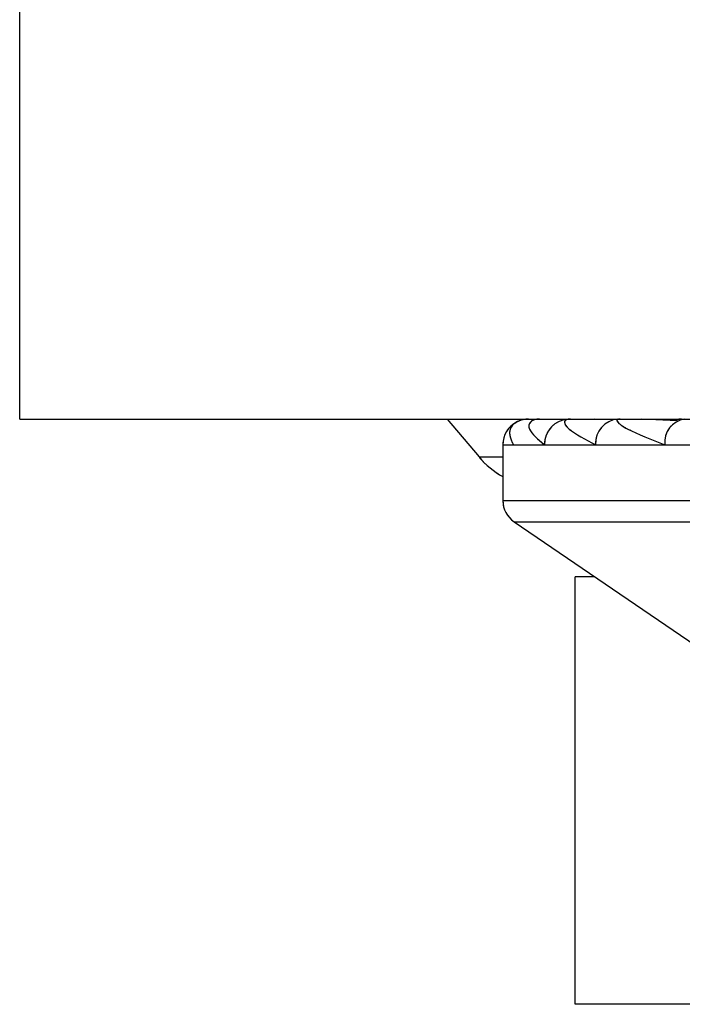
# Paper-space layout 'Sheet10' of a CAD drawing. Header units: inches. Extents: x 0.1 to 16.9, y 0.1 to 10.9.
# Tile 8 of 37: x 6.1658 to 6.1981, y 3.1657 to 3.2137. Entities that reach past the tile are written whole.
import ezdxf

# ---------------------------------------------------------------- set-up
doc = ezdxf.new("R2010")
doc.units = ezdxf.units.IN
doc.header["$MEASUREMENT"] = 0
doc.linetypes.add('PHANTOM', pattern=[0.49999999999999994, 0.25, -0.05, 0.05, -0.05, 0.05, -0.05])

psp = doc.layouts.new('Sheet10')

# ---------------------------------------------------------------- linework, layer by layer
at = {"color": 7, "linetype": 'Continuous', "lineweight": 25}
for p, q in [((6.1658336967, 3.1941918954), (6.1658336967, 3.2150252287)), ((6.1658336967, 3.1941918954), (6.4991670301, 3.1941918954)), ((6.1866670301, 3.1941918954), (6.1882151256, 3.192346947)), ((6.1947148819, 3.1941539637), (6.1938257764, 3.1941918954)), ((6.197888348, 3.1941101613), (6.1961227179, 3.1941918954)), ((6.1893753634, 3.1929418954), (6.1893753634, 3.19022499)), ((6.1893753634, 3.1929418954), (6.1898881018, 3.1929418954)), ((6.1898881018, 3.1929418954), (6.1914107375, 3.1929418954)), ((6.1914107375, 3.1929418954), (6.193897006, 3.1929418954)), ((6.193897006, 3.1929418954), (6.1972713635, 3.1929418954)), ((6.1972713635, 3.1929418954), (6.2014312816, 3.1929418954)), ((6.1882151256, 3.192346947), (6.1893753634, 3.192346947)), ((6.1893753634, 3.19022499), (6.2568753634, 3.19022499)), ((6.1899216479, 3.1891918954), (6.1991572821, 3.1829008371)), ((6.1899216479, 3.1891918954), (6.2563290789, 3.1891918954)), ((6.192904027, 3.1656738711), (6.192904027, 3.1865072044)), ((6.1938629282, 3.1865072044), (6.192904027, 3.1865072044)), ((6.1997086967, 3.1656738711), (6.192904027, 3.1656738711))]:
    psp.add_line(p, q, dxfattribs=at)
at = {"color": 7, "linetype": 'PHANTOM', "lineweight": 18}
for p, q in [((6.1658336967, 3.1941918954), (6.1658336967, 3.2150252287)), ((6.1658336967, 3.1941918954), (6.1658336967, 3.2150252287)), ((6.1658336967, 3.1941918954), (6.1658336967, 3.2150252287)), ((6.1658336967, 3.1941918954), (6.4991670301, 3.1941918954)), ((6.1658336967, 3.1941918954), (6.4991670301, 3.1941918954)), ((6.1658336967, 3.1941918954), (6.4991670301, 3.1941918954)), ((6.1866670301, 3.1941918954), (6.1882151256, 3.192346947)), ((6.1866670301, 3.1941918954), (6.1882151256, 3.192346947)), ((6.1866670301, 3.1941918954), (6.1882151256, 3.192346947)), ((6.1947148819, 3.1941539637), (6.1938257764, 3.1941918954)), ((6.1947148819, 3.1941539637), (6.1938257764, 3.1941918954)), ((6.1947148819, 3.1941539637), (6.1938257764, 3.1941918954)), ((6.197888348, 3.1941101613), (6.1961227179, 3.1941918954)), ((6.197888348, 3.1941101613), (6.1961227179, 3.1941918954)), ((6.197888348, 3.1941101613), (6.1961227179, 3.1941918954)), ((6.1893753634, 3.1929418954), (6.1893753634, 3.19022499)), ((6.1893753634, 3.1929418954), (6.1898881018, 3.1929418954)), ((6.1893753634, 3.1929418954), (6.1893753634, 3.19022499)), ((6.1893753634, 3.1929418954), (6.1898881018, 3.1929418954)), ((6.1893753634, 3.1929418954), (6.1893753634, 3.19022499)), ((6.1893753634, 3.1929418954), (6.1898881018, 3.1929418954)), ((6.1898881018, 3.1929418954), (6.1914107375, 3.1929418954)), ((6.1898881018, 3.1929418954), (6.1914107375, 3.1929418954)), ((6.1898881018, 3.1929418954), (6.1914107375, 3.1929418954)), ((6.1914107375, 3.1929418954), (6.193897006, 3.1929418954)), ((6.1914107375, 3.1929418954), (6.193897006, 3.1929418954)), ((6.1914107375, 3.1929418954), (6.193897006, 3.1929418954)), ((6.193897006, 3.1929418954), (6.1972713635, 3.1929418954)), ((6.193897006, 3.1929418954), (6.1972713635, 3.1929418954)), ((6.193897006, 3.1929418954), (6.1972713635, 3.1929418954)), ((6.1972713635, 3.1929418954), (6.2014312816, 3.1929418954)), ((6.1972713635, 3.1929418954), (6.2014312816, 3.1929418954)), ((6.1972713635, 3.1929418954), (6.2014312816, 3.1929418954)), ((6.1882151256, 3.192346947), (6.1893753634, 3.192346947)), ((6.1882151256, 3.192346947), (6.1893753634, 3.192346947)), ((6.1882151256, 3.192346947), (6.1893753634, 3.192346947)), ((6.1893753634, 3.19022499), (6.2568753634, 3.19022499)), ((6.1893753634, 3.19022499), (6.2568753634, 3.19022499)), ((6.1893753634, 3.19022499), (6.2568753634, 3.19022499)), ((6.1899216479, 3.1891918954), (6.1991572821, 3.1829008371)), ((6.1899216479, 3.1891918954), (6.2563290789, 3.1891918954)), ((6.1899216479, 3.1891918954), (6.1991572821, 3.1829008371)), ((6.1899216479, 3.1891918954), (6.2563290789, 3.1891918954)), ((6.1899216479, 3.1891918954), (6.1991572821, 3.1829008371)), ((6.1899216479, 3.1891918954), (6.2563290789, 3.1891918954)), ((6.192904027, 3.1656738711), (6.192904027, 3.1865072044)), ((6.1938629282, 3.1865072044), (6.192904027, 3.1865072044)), ((6.192904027, 3.1656738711), (6.192904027, 3.1865072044)), ((6.1938629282, 3.1865072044), (6.192904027, 3.1865072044)), ((6.192904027, 3.1656738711), (6.192904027, 3.1865072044)), ((6.1938629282, 3.1865072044), (6.192904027, 3.1865072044)), ((6.1997086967, 3.1656738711), (6.192904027, 3.1656738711)), ((6.1997086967, 3.1656738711), (6.192904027, 3.1656738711)), ((6.1997086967, 3.1656738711), (6.192904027, 3.1656738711))]:
    psp.add_line(p, q, dxfattribs=at)
at = {"color": 7, "linetype": 'Continuous', "lineweight": 25}
for centre, radius, start, end in [((6.1926242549, 3.192978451), 0.0012140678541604, 91.8362067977, 181.7254354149), ((6.1950697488, 3.1930200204), 0.0011753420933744, 94.4019496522, 183.8112610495), ((6.1983974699, 3.1930710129), 0.0011334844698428, 98.5516865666, 186.5408743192), ((6.1906253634, 3.1929418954), 0.0012500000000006, 117.2403338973, 180), ((6.1914069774, 3.1950252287), 0.0041666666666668, 220, 240.8178710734), ((6.1906253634, 3.19022499), 0.0012500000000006, 180, 235.7383925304)]:
    psp.add_arc(centre, radius, start, end, dxfattribs=at)
at = {"color": 7, "linetype": 'PHANTOM', "lineweight": 18}
for centre, radius, start, end in [((6.1926242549, 3.192978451), 0.0012140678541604, 91.8362067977, 181.7254354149), ((6.1926242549, 3.192978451), 0.0012140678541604, 91.8362067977, 181.7254354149), ((6.1926242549, 3.192978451), 0.0012140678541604, 91.8362067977, 181.7254354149), ((6.1950697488, 3.1930200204), 0.0011753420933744, 94.4019496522, 183.8112610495), ((6.1950697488, 3.1930200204), 0.0011753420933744, 94.4019496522, 183.8112610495), ((6.1950697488, 3.1930200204), 0.0011753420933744, 94.4019496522, 183.8112610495), ((6.1983974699, 3.1930710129), 0.0011334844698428, 98.5516865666, 186.5408743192), ((6.1983974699, 3.1930710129), 0.0011334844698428, 98.5516865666, 186.5408743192), ((6.1983974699, 3.1930710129), 0.0011334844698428, 98.5516865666, 186.5408743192), ((6.1906253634, 3.1929418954), 0.0012500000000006, 117.2403338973, 180), ((6.1906253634, 3.1929418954), 0.0012500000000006, 117.2403338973, 180), ((6.1906253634, 3.1929418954), 0.0012500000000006, 117.2403338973, 180), ((6.1914069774, 3.1950252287), 0.0041666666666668, 220, 240.8178710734), ((6.1914069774, 3.1950252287), 0.0041666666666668, 220, 240.8178710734), ((6.1914069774, 3.1950252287), 0.0041666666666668, 220, 240.8178710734), ((6.1906253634, 3.19022499), 0.0012500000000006, 180, 235.7383925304), ((6.1906253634, 3.19022499), 0.0012500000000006, 180, 235.7383925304), ((6.1906253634, 3.19022499), 0.0012500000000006, 180, 235.7383925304)]:
    psp.add_arc(centre, radius, start, end, dxfattribs=at)
at = {"color": 7, "linetype": 'Continuous', "lineweight": 25}
for points, knots in [([(6.190626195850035, 3.194191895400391), (6.190617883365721, 3.194191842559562), (6.190570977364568, 3.194191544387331), (6.190468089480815, 3.194184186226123), (6.190267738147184, 3.194147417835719), (6.189909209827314, 3.193995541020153), (6.189579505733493, 3.193588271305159), (6.189764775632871, 3.193200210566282), (6.189888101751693, 3.192941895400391)], [0, 0, 0, 0, 0.0042220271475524, 0.0238242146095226, 0.0559055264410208, 0.1434785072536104, 0.4298508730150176, 1, 1, 1, 1]), ([(6.191160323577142, 3.194191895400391), (6.19115243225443, 3.194191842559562), (6.19110790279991, 3.194191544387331), (6.191015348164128, 3.194184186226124), (6.190852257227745, 3.194147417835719), (6.190626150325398, 3.193995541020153), (6.190622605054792, 3.193588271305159), (6.1910957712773, 3.193200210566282), (6.191410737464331, 3.192941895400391)], [0, 0, 0, 0, 0.0042220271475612, 0.0238242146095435, 0.0559055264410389, 0.1434785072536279, 0.4298508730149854, 1, 1, 1, 1]), ([(6.192665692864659, 3.194191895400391), (6.192658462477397, 3.194191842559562), (6.192617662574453, 3.194191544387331), (6.192538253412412, 3.194184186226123), (6.192417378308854, 3.194147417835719), (6.192330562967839, 3.193995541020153), (6.192653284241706, 3.193588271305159), (6.193399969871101, 3.193200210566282), (6.193897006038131, 3.192941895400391)], [0, 0, 0, 0, 0.004222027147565, 0.0238242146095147, 0.0559055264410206, 0.1434785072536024, 0.429850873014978, 0.9999999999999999, 0.9999999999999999, 0.9999999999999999, 0.9999999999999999]), ([(6.195096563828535, 3.194191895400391), (6.195090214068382, 3.194191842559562), (6.195054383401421, 3.194191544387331), (6.194990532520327, 3.194184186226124), (6.194915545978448, 3.194147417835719), (6.194970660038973, 3.193995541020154), (6.195609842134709, 3.193588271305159), (6.196607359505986, 3.193200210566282), (6.197271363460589, 3.192941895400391)], [0, 0, 0, 0, 0.0042220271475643, 0.0238242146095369, 0.0559055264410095, 0.1434785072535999, 0.4298508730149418, 1, 1, 1, 1]), ([(6.198080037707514, 3.194191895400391), (6.198072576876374, 3.194191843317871), (6.198030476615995, 3.194191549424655), (6.197919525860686, 3.194184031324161), (6.197744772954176, 3.194162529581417), (6.197624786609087, 3.194137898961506), (6.197563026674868, 3.19412522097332)], [0, 0, 0, 0, 0.0469459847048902, 0.2649085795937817, 0.621630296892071, 0.9999999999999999, 0.9999999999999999, 0.9999999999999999, 0.9999999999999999])]:
    psp.add_open_spline(points, degree=3, knots=knots, dxfattribs=at)
at = {"color": 7, "linetype": 'PHANTOM', "lineweight": 18}
for points, knots in [([(6.190626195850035, 3.194191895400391), (6.190617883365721, 3.194191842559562), (6.190570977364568, 3.194191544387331), (6.190468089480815, 3.194184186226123), (6.190267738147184, 3.194147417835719), (6.189909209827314, 3.193995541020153), (6.189579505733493, 3.193588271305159), (6.189764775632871, 3.193200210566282), (6.189888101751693, 3.192941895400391)], [0, 0, 0, 0, 0.0042220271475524, 0.0238242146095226, 0.0559055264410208, 0.1434785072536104, 0.4298508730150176, 1, 1, 1, 1]), ([(6.190626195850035, 3.194191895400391), (6.190617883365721, 3.194191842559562), (6.190570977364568, 3.194191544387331), (6.190468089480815, 3.194184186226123), (6.190267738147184, 3.194147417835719), (6.189909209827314, 3.193995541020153), (6.189579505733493, 3.193588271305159), (6.189764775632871, 3.193200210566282), (6.189888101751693, 3.192941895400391)], [0, 0, 0, 0, 0.0042220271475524, 0.0238242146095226, 0.0559055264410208, 0.1434785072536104, 0.4298508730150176, 1, 1, 1, 1]), ([(6.190626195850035, 3.194191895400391), (6.190617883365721, 3.194191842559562), (6.190570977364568, 3.194191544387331), (6.190468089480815, 3.194184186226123), (6.190267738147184, 3.194147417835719), (6.189909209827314, 3.193995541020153), (6.189579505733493, 3.193588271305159), (6.189764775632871, 3.193200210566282), (6.189888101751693, 3.192941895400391)], [0, 0, 0, 0, 0.0042220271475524, 0.0238242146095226, 0.0559055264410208, 0.1434785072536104, 0.4298508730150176, 1, 1, 1, 1]), ([(6.191160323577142, 3.194191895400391), (6.19115243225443, 3.194191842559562), (6.19110790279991, 3.194191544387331), (6.191015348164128, 3.194184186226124), (6.190852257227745, 3.194147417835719), (6.190626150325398, 3.193995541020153), (6.190622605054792, 3.193588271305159), (6.1910957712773, 3.193200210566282), (6.191410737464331, 3.192941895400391)], [0, 0, 0, 0, 0.0042220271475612, 0.0238242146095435, 0.0559055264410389, 0.1434785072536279, 0.4298508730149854, 1, 1, 1, 1]), ([(6.191160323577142, 3.194191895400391), (6.19115243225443, 3.194191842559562), (6.19110790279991, 3.194191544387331), (6.191015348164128, 3.194184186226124), (6.190852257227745, 3.194147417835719), (6.190626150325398, 3.193995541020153), (6.190622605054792, 3.193588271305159), (6.1910957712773, 3.193200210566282), (6.191410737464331, 3.192941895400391)], [0, 0, 0, 0, 0.0042220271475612, 0.0238242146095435, 0.0559055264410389, 0.1434785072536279, 0.4298508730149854, 1, 1, 1, 1]), ([(6.191160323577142, 3.194191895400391), (6.19115243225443, 3.194191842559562), (6.19110790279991, 3.194191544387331), (6.191015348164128, 3.194184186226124), (6.190852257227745, 3.194147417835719), (6.190626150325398, 3.193995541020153), (6.190622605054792, 3.193588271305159), (6.1910957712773, 3.193200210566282), (6.191410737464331, 3.192941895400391)], [0, 0, 0, 0, 0.0042220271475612, 0.0238242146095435, 0.0559055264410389, 0.1434785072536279, 0.4298508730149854, 1, 1, 1, 1]), ([(6.192665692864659, 3.194191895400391), (6.192658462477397, 3.194191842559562), (6.192617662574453, 3.194191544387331), (6.192538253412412, 3.194184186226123), (6.192417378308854, 3.194147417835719), (6.192330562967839, 3.193995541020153), (6.192653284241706, 3.193588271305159), (6.193399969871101, 3.193200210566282), (6.193897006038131, 3.192941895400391)], [0, 0, 0, 0, 0.004222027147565, 0.0238242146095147, 0.0559055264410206, 0.1434785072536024, 0.429850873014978, 0.9999999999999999, 0.9999999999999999, 0.9999999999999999, 0.9999999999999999]), ([(6.192665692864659, 3.194191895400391), (6.192658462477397, 3.194191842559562), (6.192617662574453, 3.194191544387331), (6.192538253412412, 3.194184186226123), (6.192417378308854, 3.194147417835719), (6.192330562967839, 3.193995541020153), (6.192653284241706, 3.193588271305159), (6.193399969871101, 3.193200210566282), (6.193897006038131, 3.192941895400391)], [0, 0, 0, 0, 0.004222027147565, 0.0238242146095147, 0.0559055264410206, 0.1434785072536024, 0.429850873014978, 0.9999999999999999, 0.9999999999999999, 0.9999999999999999, 0.9999999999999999]), ([(6.192665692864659, 3.194191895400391), (6.192658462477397, 3.194191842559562), (6.192617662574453, 3.194191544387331), (6.192538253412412, 3.194184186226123), (6.192417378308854, 3.194147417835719), (6.192330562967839, 3.193995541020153), (6.192653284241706, 3.193588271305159), (6.193399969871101, 3.193200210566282), (6.193897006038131, 3.192941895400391)], [0, 0, 0, 0, 0.004222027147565, 0.0238242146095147, 0.0559055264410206, 0.1434785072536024, 0.429850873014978, 0.9999999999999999, 0.9999999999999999, 0.9999999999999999, 0.9999999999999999]), ([(6.195096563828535, 3.194191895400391), (6.195090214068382, 3.194191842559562), (6.195054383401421, 3.194191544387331), (6.194990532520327, 3.194184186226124), (6.194915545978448, 3.194147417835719), (6.194970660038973, 3.193995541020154), (6.195609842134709, 3.193588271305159), (6.196607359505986, 3.193200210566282), (6.197271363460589, 3.192941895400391)], [0, 0, 0, 0, 0.0042220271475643, 0.0238242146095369, 0.0559055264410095, 0.1434785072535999, 0.4298508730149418, 1, 1, 1, 1]), ([(6.195096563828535, 3.194191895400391), (6.195090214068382, 3.194191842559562), (6.195054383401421, 3.194191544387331), (6.194990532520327, 3.194184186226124), (6.194915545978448, 3.194147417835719), (6.194970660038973, 3.193995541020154), (6.195609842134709, 3.193588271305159), (6.196607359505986, 3.193200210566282), (6.197271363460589, 3.192941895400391)], [0, 0, 0, 0, 0.0042220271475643, 0.0238242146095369, 0.0559055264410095, 0.1434785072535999, 0.4298508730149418, 1, 1, 1, 1]), ([(6.195096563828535, 3.194191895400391), (6.195090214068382, 3.194191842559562), (6.195054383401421, 3.194191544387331), (6.194990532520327, 3.194184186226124), (6.194915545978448, 3.194147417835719), (6.194970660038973, 3.193995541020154), (6.195609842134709, 3.193588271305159), (6.196607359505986, 3.193200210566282), (6.197271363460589, 3.192941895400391)], [0, 0, 0, 0, 0.0042220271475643, 0.0238242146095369, 0.0559055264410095, 0.1434785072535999, 0.4298508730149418, 1, 1, 1, 1]), ([(6.198080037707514, 3.194191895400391), (6.198072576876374, 3.194191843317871), (6.198030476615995, 3.194191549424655), (6.197919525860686, 3.194184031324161), (6.197744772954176, 3.194162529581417), (6.197624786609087, 3.194137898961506), (6.197563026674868, 3.19412522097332)], [0, 0, 0, 0, 0.0469459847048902, 0.2649085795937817, 0.621630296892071, 0.9999999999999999, 0.9999999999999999, 0.9999999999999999, 0.9999999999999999]), ([(6.198080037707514, 3.194191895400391), (6.198072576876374, 3.194191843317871), (6.198030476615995, 3.194191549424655), (6.197919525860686, 3.194184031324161), (6.197744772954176, 3.194162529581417), (6.197624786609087, 3.194137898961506), (6.197563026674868, 3.19412522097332)], [0, 0, 0, 0, 0.0469459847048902, 0.2649085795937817, 0.621630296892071, 0.9999999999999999, 0.9999999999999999, 0.9999999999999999, 0.9999999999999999]), ([(6.198080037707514, 3.194191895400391), (6.198072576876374, 3.194191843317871), (6.198030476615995, 3.194191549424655), (6.197919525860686, 3.194184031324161), (6.197744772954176, 3.194162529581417), (6.197624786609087, 3.194137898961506), (6.197563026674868, 3.19412522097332)], [0, 0, 0, 0, 0.0469459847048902, 0.2649085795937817, 0.621630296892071, 0.9999999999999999, 0.9999999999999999, 0.9999999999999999, 0.9999999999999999])]:
    psp.add_open_spline(points, degree=3, knots=knots, dxfattribs=at)

doc.saveas('drawing.dxf')
